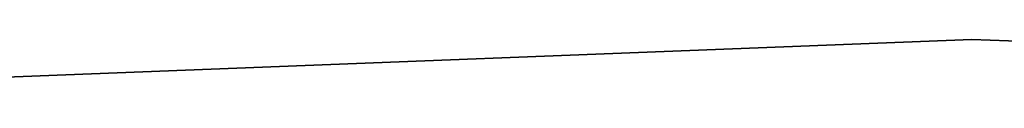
# Model space of a CAD drawing. Extents: x 0.3 to 7.1, y -3.38 to 3.38.
# Tile 199 of 256: x 3.5 to 3.7, y 3.32 to 3.33. Entities that reach past the tile are written whole.
import ezdxf

# ---------------------------------------------------------------- set-up
doc = ezdxf.new("R2010")
doc.units = 0
doc.header["$LTSCALE"] = 2.54
doc.layers.get('0').update_dxf_attribs({"linetype": 'CONTINUOUS'})

# ---------------------------------------------------------------- blocks, each defined once
blk = doc.blocks.new('SINGLES_B_BB_STL')
at = {"color": 0}
for p, q in [((3.69148, 3.33, 1.7), (3.4406, 3.32017, 1.7)), ((3.4406, 3.32017, 1.9), (3.69148, 3.33, 1.9)), ((3.4406, 3.32017, 1.9), (3.69148, 3.33, 1.9)), ((3.69148, 3.33, 1.7), (3.4406, 3.32017, 1.7)), ((3.94239, 3.32089, 1.7), (3.69148, 3.33, 1.7)), ((3.69148, 3.33, 1.7), (3.69148, 3.33, 1.9)), ((3.69148, 3.33, 1.9), (3.94239, 3.32089, 1.9)), ((3.69148, 3.33, 1.7), (3.69148, 3.33, 1.9)), ((3.69148, 3.33, 1.9), (3.94239, 3.32089, 1.9)), ((3.94239, 3.32089, 1.7), (3.69148, 3.33, 1.7))]:
    blk.add_line(p, q, dxfattribs=at)

msp = doc.modelspace()

# ---------------------------------------------------------------- block references
at = {"color": 0}
msp.add_blockref('SINGLES_B_BB_STL', (0, 0), dxfattribs=at)

doc.saveas('drawing.dxf')
